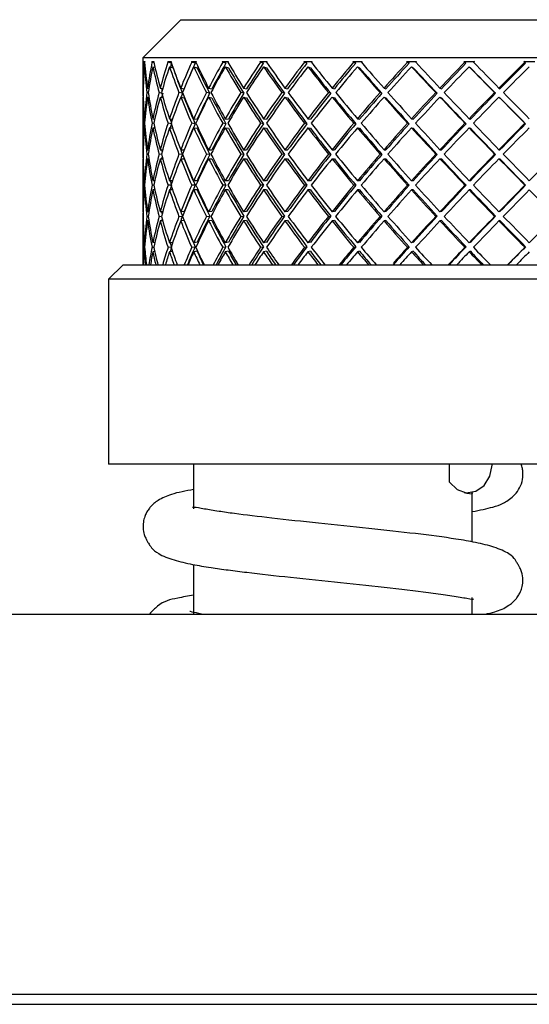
# Model space of a CAD drawing. Header units: inches. Extents: x 2.7 to 19.6, y 2.6 to 14.8.
# Tile 12 of 23: x 10.312 to 10.715, y 11.941 to 12.718. Entities that reach past the tile are written whole.
import ezdxf

# ---------------------------------------------------------------- set-up
doc = ezdxf.new("R2010")
doc.units = ezdxf.units.IN
doc.header["$MEASUREMENT"] = 0

msp = doc.modelspace()

# ---------------------------------------------------------------- linework, layer by layer
at = {"color": 7, "linetype": 'Continuous', "lineweight": 25}
for p, q in [((10.43957, 12.71816), (10.40957, 12.68816)), ((10.43957, 12.71816), (10.76494, 12.71816)), ((10.40957, 12.68816), (10.40957, 12.66731)), ((10.76324, 12.68816), (10.40957, 12.68816)), ((10.4103, 12.68516), (10.41094, 12.68516)), ((10.41034, 12.68454), (10.4109, 12.6844)), ((10.41122, 12.68085), (10.4106, 12.68101)), ((10.41656, 12.68516), (10.41831, 12.68516)), ((10.41827, 12.68412), (10.41669, 12.68454)), ((10.41741, 12.68101), (10.41907, 12.68057)), ((10.42912, 12.68516), (10.43195, 12.68516)), ((10.43199, 12.68381), (10.42932, 12.68454)), ((10.43051, 12.68101), (10.43326, 12.68026)), ((10.44776, 12.68516), (10.45163, 12.68516)), ((10.45072, 12.68376), (10.44804, 12.68454)), ((10.44967, 12.68101), (10.45235, 12.68023)), ((10.47216, 12.68516), (10.477, 12.68516)), ((10.47499, 12.68376), (10.47251, 12.68454)), ((10.47456, 12.68101), (10.47704, 12.68023)), ((10.5019, 12.68516), (10.50763, 12.68516)), ((10.50456, 12.68376), (10.50233, 12.68454)), ((10.50475, 12.68101), (10.50699, 12.68023)), ((10.53648, 12.68516), (10.54301, 12.68516)), ((10.53893, 12.68376), (10.53697, 12.68454)), ((10.53973, 12.68101), (10.54169, 12.68023)), ((10.57531, 12.68516), (10.58251, 12.68516)), ((10.57749, 12.68376), (10.57585, 12.68454)), ((10.5789, 12.68101), (10.58054, 12.68023)), ((10.61772, 12.68516), (10.62547, 12.68516)), ((10.6196, 12.68376), (10.6183, 12.68454)), ((10.62159, 12.68101), (10.62289, 12.68023)), ((10.66298, 12.68516), (10.67116, 12.68516)), ((10.66298, 12.68516), (10.66359, 12.68454)), ((10.66453, 12.68376), (10.66359, 12.68454)), ((10.66706, 12.68101), (10.668, 12.68023)), ((10.71033, 12.68516), (10.71878, 12.68516)), ((10.71096, 12.68454), (10.71033, 12.68516)), ((10.71152, 12.68376), (10.71096, 12.68454)), ((10.40957, 12.66064), (10.40963, 12.66063)), ((10.40971, 12.66416), (10.40958, 12.66418)), ((10.41376, 12.66044), (10.41273, 12.66064)), ((10.41321, 12.66418), (10.41425, 12.66398)), ((10.42429, 12.66023), (10.42224, 12.66064)), ((10.42319, 12.66418), (10.42507, 12.6638)), ((10.44072, 12.66006), (10.43796, 12.66064)), ((10.43935, 12.66418), (10.442, 12.66362)), ((10.46219, 12.66006), (10.45961, 12.66064)), ((10.46142, 12.66418), (10.46401, 12.6636)), ((10.48918, 12.66006), (10.48682, 12.66064)), ((10.48902, 12.66418), (10.49138, 12.6636)), ((10.52122, 12.66006), (10.51912, 12.66064)), ((10.52168, 12.66418), (10.52378, 12.6636)), ((10.55777, 12.66006), (10.55596, 12.66064)), ((10.55883, 12.66418), (10.56064, 12.6636)), ((10.5982, 12.66006), (10.59672, 12.66064)), ((10.59985, 12.66418), (10.60132, 12.6636)), ((10.64181, 12.66006), (10.64069, 12.66064)), ((10.64402, 12.66418), (10.64515, 12.6636)), ((10.68787, 12.66006), (10.68712, 12.66064)), ((10.69061, 12.66418), (10.69136, 12.6636)), ((10.40957, 12.65397), (10.40957, 12.61874)), ((10.40972, 12.65708), (10.40958, 12.65711)), ((10.41321, 12.65711), (10.41431, 12.65689)), ((10.42319, 12.65711), (10.4253, 12.65668)), ((10.43935, 12.65711), (10.44211, 12.65652)), ((10.46142, 12.65711), (10.46401, 12.65652)), ((10.48902, 12.65711), (10.49138, 12.65652)), ((10.52168, 12.65711), (10.52378, 12.65652)), ((10.55883, 12.65711), (10.56064, 12.65652)), ((10.59985, 12.65711), (10.60132, 12.65652)), ((10.64402, 12.65711), (10.64515, 12.65652)), ((10.69061, 12.65711), (10.69136, 12.65652)), ((10.41088, 12.63636), (10.41035, 12.63643)), ((10.4106, 12.63997), (10.41118, 12.63989)), ((10.4182, 12.63623), (10.4167, 12.63643)), ((10.41741, 12.63997), (10.41889, 12.63977)), ((10.43182, 12.63609), (10.42935, 12.63643)), ((10.43051, 12.63997), (10.43282, 12.63965)), ((10.45076, 12.63604), (10.44808, 12.63643)), ((10.44967, 12.63997), (10.45235, 12.63958)), ((10.47505, 12.63604), (10.47257, 12.63643)), ((10.47456, 12.63997), (10.47704, 12.63958)), ((10.50463, 12.63604), (10.50239, 12.63643)), ((10.50475, 12.63997), (10.50699, 12.63958)), ((10.539, 12.63604), (10.53704, 12.63643)), ((10.53973, 12.63997), (10.54169, 12.63958)), ((10.57757, 12.63604), (10.57593, 12.63643)), ((10.5789, 12.63997), (10.58054, 12.63958)), ((10.61969, 12.63604), (10.61838, 12.63643)), ((10.62159, 12.63997), (10.62289, 12.63958)), ((10.66462, 12.63604), (10.66368, 12.63643)), ((10.66706, 12.63997), (10.668, 12.63958)), ((10.71161, 12.63604), (10.71105, 12.63643)), ((10.4106, 12.6329), (10.4112, 12.63282)), ((10.41741, 12.6329), (10.41898, 12.63269)), ((10.43051, 12.6329), (10.43305, 12.63255)), ((10.44967, 12.6329), (10.45235, 12.63251)), ((10.47456, 12.6329), (10.47704, 12.63251)), ((10.50475, 12.6329), (10.50699, 12.63251)), ((10.53973, 12.6329), (10.54169, 12.63251)), ((10.5789, 12.6329), (10.58054, 12.63251)), ((10.62159, 12.6329), (10.62289, 12.63251)), ((10.66706, 12.6329), (10.668, 12.63251)), ((10.40963, 12.61201), (10.40957, 12.61201)), ((10.40958, 12.61555), (10.40971, 12.61554)), ((10.41373, 12.61195), (10.41273, 12.61201)), ((10.41321, 12.61555), (10.41425, 12.61548)), ((10.42419, 12.61188), (10.42226, 12.61201)), ((10.42319, 12.61555), (10.42511, 12.61542)), ((10.44075, 12.61182), (10.43798, 12.61201)), ((10.43935, 12.61555), (10.4421, 12.61535)), ((10.46222, 12.61182), (10.45964, 12.61201)), ((10.46142, 12.61555), (10.46401, 12.61535)), ((10.48922, 12.61182), (10.48685, 12.61201)), ((10.48902, 12.61555), (10.49138, 12.61535)), ((10.52126, 12.61182), (10.51916, 12.61201)), ((10.52168, 12.61555), (10.52378, 12.61535)), ((10.55782, 12.61182), (10.55601, 12.61201)), ((10.55883, 12.61555), (10.56064, 12.61535)), ((10.59825, 12.61182), (10.59677, 12.61201)), ((10.59985, 12.61555), (10.60132, 12.61535)), ((10.64187, 12.61182), (10.64075, 12.61201)), ((10.64402, 12.61555), (10.64515, 12.61535)), ((10.68793, 12.61182), (10.68718, 12.61201)), ((10.69061, 12.61555), (10.69136, 12.61535)), ((10.40957, 12.60529), (10.40957, 12.56969)), ((10.40958, 12.60848), (10.40971, 12.60847)), ((10.41321, 12.60848), (10.41427, 12.60841)), ((10.42319, 12.60848), (10.42518, 12.60834)), ((10.43935, 12.60848), (10.44211, 12.60828)), ((10.46142, 12.60848), (10.46401, 12.60828)), ((10.48902, 12.60848), (10.49138, 12.60828)), ((10.52168, 12.60848), (10.52378, 12.60828)), ((10.55883, 12.60848), (10.56064, 12.60828)), ((10.59985, 12.60848), (10.60132, 12.60828)), ((10.64402, 12.60848), (10.64515, 12.60828)), ((10.69061, 12.60848), (10.69136, 12.60828)), ((10.41087, 12.58749), (10.41035, 12.58749)), ((10.41119, 12.59102), (10.4106, 12.59102)), ((10.41815, 12.58749), (10.41671, 12.58749)), ((10.41892, 12.59102), (10.41741, 12.59102)), ((10.43169, 12.58749), (10.42936, 12.58749)), ((10.43291, 12.59102), (10.43051, 12.59102)), ((10.45077, 12.58749), (10.44809, 12.58749)), ((10.45235, 12.59102), (10.44967, 12.59102)), ((10.47506, 12.58749), (10.47258, 12.58749)), ((10.47704, 12.59102), (10.47456, 12.59102)), ((10.50465, 12.58749), (10.50241, 12.58749)), ((10.50699, 12.59102), (10.50475, 12.59102)), ((10.53902, 12.58749), (10.53706, 12.58749)), ((10.54169, 12.59102), (10.53973, 12.59102)), ((10.5776, 12.58749), (10.57595, 12.58749)), ((10.58054, 12.59102), (10.5789, 12.59102)), ((10.61971, 12.58749), (10.61841, 12.58749)), ((10.62289, 12.59102), (10.62159, 12.59102)), ((10.66465, 12.58749), (10.66371, 12.58749)), ((10.668, 12.59102), (10.66706, 12.59102)), ((10.71164, 12.58749), (10.71108, 12.58749)), ((10.41119, 12.58395), (10.4106, 12.58395)), ((10.41892, 12.58395), (10.41741, 12.58395)), ((10.43291, 12.58395), (10.43051, 12.58395)), ((10.45235, 12.58395), (10.44967, 12.58395)), ((10.47704, 12.58395), (10.47456, 12.58395)), ((10.50699, 12.58395), (10.50475, 12.58395)), ((10.54169, 12.58395), (10.53973, 12.58395)), ((10.58054, 12.58395), (10.5789, 12.58395)), ((10.62289, 12.58395), (10.62159, 12.58395)), ((10.668, 12.58395), (10.66706, 12.58395)), ((10.40971, 12.5665), (10.40958, 12.5665)), ((10.41427, 12.56657), (10.41321, 12.5665)), ((10.42518, 12.56663), (10.42319, 12.5665)), ((10.44211, 12.56669), (10.43935, 12.5665)), ((10.46401, 12.56669), (10.46142, 12.5665)), ((10.49138, 12.56669), (10.48902, 12.5665)), ((10.52378, 12.56669), (10.52168, 12.5665)), ((10.56064, 12.56669), (10.55883, 12.5665)), ((10.60132, 12.56669), (10.59985, 12.5665)), ((10.64515, 12.56669), (10.64402, 12.5665)), ((10.69136, 12.56669), (10.69061, 12.5665)), ((10.40957, 12.56296), (10.40963, 12.56297)), ((10.40971, 12.55943), (10.40958, 12.55942)), ((10.41273, 12.56296), (10.41373, 12.56303)), ((10.41425, 12.55949), (10.41321, 12.55942)), ((10.42226, 12.56296), (10.42419, 12.56309)), ((10.42511, 12.55956), (10.42319, 12.55942)), ((10.43798, 12.56296), (10.44075, 12.56316)), ((10.4421, 12.55962), (10.43935, 12.55942)), ((10.45964, 12.56296), (10.46222, 12.56316)), ((10.46401, 12.55962), (10.46142, 12.55942)), ((10.48685, 12.56296), (10.48922, 12.56316)), ((10.49138, 12.55962), (10.48902, 12.55942)), ((10.51916, 12.56296), (10.52126, 12.56316)), ((10.52378, 12.55962), (10.52168, 12.55942)), ((10.55601, 12.56296), (10.55782, 12.56316)), ((10.56064, 12.55962), (10.55883, 12.55942)), ((10.59677, 12.56296), (10.59825, 12.56316)), ((10.60132, 12.55962), (10.59985, 12.55942)), ((10.64075, 12.56296), (10.64187, 12.56316)), ((10.64515, 12.55962), (10.64402, 12.55942)), ((10.68718, 12.56296), (10.68793, 12.56316)), ((10.69136, 12.55962), (10.69061, 12.55942)), ((10.40957, 12.55624), (10.40957, 12.52479)), ((10.4112, 12.54215), (10.4106, 12.54207)), ((10.41898, 12.54228), (10.41741, 12.54207)), ((10.43305, 12.54243), (10.43051, 12.54207)), ((10.45235, 12.54247), (10.44967, 12.54207)), ((10.47704, 12.54247), (10.47456, 12.54207)), ((10.50699, 12.54247), (10.50475, 12.54207)), ((10.54169, 12.54247), (10.53973, 12.54207)), ((10.58054, 12.54247), (10.5789, 12.54207)), ((10.62289, 12.54247), (10.62159, 12.54207)), ((10.668, 12.54247), (10.66706, 12.54207)), ((10.41035, 12.53854), (10.41088, 12.53861)), ((10.41118, 12.53508), (10.4106, 12.535)), ((10.4167, 12.53854), (10.4182, 12.53874)), ((10.41889, 12.5352), (10.41741, 12.535)), ((10.42935, 12.53854), (10.43182, 12.53888)), ((10.43282, 12.53532), (10.43051, 12.535)), ((10.44808, 12.53854), (10.45076, 12.53893)), ((10.45235, 12.5354), (10.44967, 12.535)), ((10.47257, 12.53854), (10.47505, 12.53893)), ((10.47704, 12.5354), (10.47456, 12.535)), ((10.50239, 12.53854), (10.50463, 12.53893)), ((10.50699, 12.5354), (10.50475, 12.535)), ((10.53704, 12.53854), (10.539, 12.53893)), ((10.54169, 12.5354), (10.53973, 12.535)), ((10.57593, 12.53854), (10.57757, 12.53893)), ((10.58054, 12.5354), (10.5789, 12.535)), ((10.61838, 12.53854), (10.61969, 12.53893)), ((10.62289, 12.5354), (10.62159, 12.535)), ((10.66368, 12.53854), (10.66462, 12.53893)), ((10.668, 12.5354), (10.66706, 12.535)), ((10.71105, 12.53854), (10.71161, 12.53893)), ((10.39391, 12.52479), (10.3824, 12.51328)), ((10.39391, 12.52479), (10.72521, 12.52479)), ((10.3824, 12.51328), (10.3824, 12.36731)), ((10.73673, 12.51328), (10.3824, 12.51328)), ((10.55956, 12.36731), (10.3824, 12.36731)), ((10.44956, 12.36731), (10.44956, 12.33212)), ((10.73673, 12.36731), (10.55956, 12.36731)), ((10.65165, 12.35317), (10.65165, 12.36731)), ((10.66956, 12.30604), (10.66956, 12.3455)), ((10.44956, 12.28819), (10.44956, 12.24916)), ((10.66956, 12.24916), (10.66956, 12.26215)), ((9.36456, 12.24916), (12.20456, 12.24916)), ((9.69758, 11.94916), (12.40456, 11.94916)), ((9.69758, 11.94116), (12.40958, 11.94116))]:
    msp.add_line(p, q, dxfattribs=at)
at = {"color": 7, "linetype": 'Continuous', "lineweight": 25, "flags": 128}
msp.add_lwpolyline([(10.65165, 12.35317), (10.6575, 12.34742), (10.66479, 12.34489), (10.67231, 12.34599), (10.67886, 12.35055), (10.68338, 12.35782), (10.68513, 12.36664), (10.68514, 12.36731)], dxfattribs=at)
at = {"color": 7, "linetype": 'Continuous', "lineweight": 25}
for centre, major_axis, ratio, start_param, end_param in [((10.78457, 12.59102), (-0.28886, 0.28886), 0.827838, 0.627271, 0.68296), ((10.78457, 12.58395), (-0.28886, 0.28886), 0.827838, 0.617511, 0.673347), ((10.78457, 12.58395), (0.30575, -0.30575), 0.710157, 3.8216, 3.823318), ((10.78457, 12.58395), (0.30575, -0.30575), 0.710157, 3.833079, 3.888916), ((10.78457, 12.58395), (-0.28886, 0.28886), 0.827838, 0.606031, 0.60775), ((10.78457, 12.59102), (0.30575, -0.30575), 0.710157, 3.84284, 3.898529), ((10.78457, 12.59102), (-0.2726, 0.2726), 0.944637, 0.561822, 0.617511), ((10.78457, 12.58395), (-0.2726, 0.2726), 0.944637, 0.552061, 0.607898), ((10.78457, 12.58395), (0.31929, -0.31929), 0.615944, 3.887049, 3.888768), ((10.78457, 12.58395), (0.31929, -0.31929), 0.615944, 3.898529, 3.954366), ((10.78457, 12.58395), (-0.2726, 0.2726), 0.944637, 0.540581, 0.5423), ((10.78457, 12.59102), (0.31929, -0.31929), 0.615944, 3.90829, 3.963979), ((10.78457, 12.59102), (0.27479, 0.27479), 0.928631, 2.067168, 2.122857), ((10.78457, 12.58395), (0.27479, 0.27479), 0.928631, 2.057407, 2.113244), ((10.78457, 12.58395), (0.33147, -0.33147), 0.529043, 3.952499, 3.954218), ((10.78457, 12.58395), (0.33147, -0.33147), 0.529043, 3.963979, 4.019816), ((10.78457, 12.59102), (0.27259, 0.27259), 0.928631, 2.067247, 2.075404), ((10.78457, 12.58395), (0.27479, 0.27479), 0.928631, 2.045928, 2.047646), ((10.78457, 12.59102), (0.33147, -0.33147), 0.529043, 3.97374, 4.029429), ((10.78457, 12.59102), (0.29089, 0.29089), 0.813569, 2.001718, 2.057407), ((10.78457, 12.58395), (0.29089, 0.29089), 0.813569, 1.991957, 2.047794), ((10.78457, 12.59102), (0.28856, 0.28856), 0.813569, 2.001797, 2.039072), ((10.78457, 12.58395), (0.34223, -0.34223), 0.447966, 4.017949, 4.019668), ((10.78457, 12.58395), (0.34223, -0.34223), 0.447966, 4.029429, 4.085265), ((10.78457, 12.58395), (0.33949, -0.33949), 0.447966, 4.015688, 4.019589), ((10.78457, 12.58395), (0.29089, 0.29089), 0.813569, 1.980478, 1.982197), ((10.78457, 12.59102), (0.34223, -0.34223), 0.447966, 4.039189, 4.094878), ((10.78457, 12.59102), (0.30575, 0.30575), 0.710157, 1.936268, 1.991957), ((10.78457, 12.58395), (0.30575, 0.30575), 0.710157, 1.926508, 1.982344), ((10.78457, 12.59102), (0.3033, 0.3033), 0.710157, 1.936347, 1.991957), ((10.78457, 12.58395), (0.35152, -0.35152), 0.371514, 4.083399, 4.085118), ((10.78457, 12.58395), (0.34871, -0.34871), 0.371514, 4.081138, 4.085039), ((10.78457, 12.58395), (0.35152, -0.35152), 0.371514, 4.094878, 4.150715), ((10.78457, 12.58395), (0.30575, 0.30575), 0.710157, 1.915028, 1.916747), ((10.78457, 12.59102), (0.35152, -0.35152), 0.371514, 4.104639, 4.160328), ((10.78457, 12.59102), (0.31929, 0.31929), 0.615944, 1.870818, 1.926508), ((10.78457, 12.58395), (0.31929, 0.31929), 0.615944, 1.861058, 1.916895), ((10.78457, 12.59102), (0.31674, 0.31674), 0.615944, 1.870897, 1.926508), ((10.78457, 12.58395), (0.35931, -0.35931), 0.298697, 4.148849, 4.150567), ((10.78457, 12.58395), (0.35644, -0.35644), 0.298697, 4.146588, 4.150489), ((10.78457, 12.58395), (0.35931, -0.35931), 0.298697, 4.160328, 4.216165), ((10.78457, 12.58395), (0.31929, 0.31929), 0.615944, 1.849578, 1.851297), ((10.78457, 12.59102), (0.35931, -0.35931), 0.298697, 4.170089, 4.225778), ((10.78457, 12.59102), (0.33147, 0.33147), 0.529043, 1.805369, 1.861058), ((10.78457, 12.59102), (0.32882, 0.32882), 0.529043, 1.805447, 1.861058), ((10.78457, 12.58395), (0.33147, 0.33147), 0.529043, 1.795608, 1.851445), ((10.78457, 12.58395), (0.36556, -0.36556), 0.228677, 4.214299, 4.216017), ((10.78457, 12.58395), (0.36264, -0.36264), 0.228677, 4.212038, 4.215939), ((10.78457, 12.58395), (0.36556, -0.36556), 0.228677, 4.225778, 4.281615), ((10.78457, 12.58395), (0.33147, 0.33147), 0.529043, 1.784128, 1.785847), ((10.78457, 12.59102), (0.36556, -0.36556), 0.228677, 4.235539, 4.291228), ((10.78457, 12.59102), (0.34223, 0.34223), 0.447966, 1.739919, 1.795608), ((10.78457, 12.59102), (0.33949, 0.33949), 0.447966, 1.739998, 1.795608), ((10.78457, 12.58395), (0.34223, 0.34223), 0.447966, 1.730158, 1.785995), ((10.78457, 12.58395), (0.37025, -0.37025), 0.160725, 4.279749, 4.281467), ((10.78457, 12.58395), (0.36729, -0.36729), 0.160725, 4.277487, 4.281388), ((10.78457, 12.58395), (0.37025, -0.37025), 0.160725, 4.291228, 4.347065), ((10.78457, 12.58395), (0.34223, 0.34223), 0.447966, 1.718679, 1.720397), ((10.78457, 12.59102), (0.37025, -0.37025), 0.160725, 4.300989, 4.356678), ((10.78457, 12.59102), (0.35152, 0.35152), 0.371514, 1.674469, 1.730158), ((10.78457, 12.59102), (0.34871, 0.34871), 0.371514, 1.674548, 1.730158), ((10.78457, 12.58395), (0.35152, 0.35152), 0.371514, 1.664708, 1.720545), ((10.78457, 12.58395), (0.37335, -0.37335), 0.094189, 4.345198, 4.346917), ((10.78457, 12.58395), (0.37036, -0.37036), 0.094189, 4.342937, 4.346838), ((10.78457, 12.58395), (0.37335, -0.37335), 0.094189, 4.356678, 4.412515), ((10.78457, 12.58395), (0.35152, 0.35152), 0.371514, 1.653229, 1.654947), ((10.78457, 12.59102), (0.37335, -0.37335), 0.094189, 4.366439, 4.422128), ((10.78457, 12.59102), (0.35931, 0.35931), 0.298697, 1.609019, 1.664708), ((10.78457, 12.59102), (0.35644, 0.35644), 0.298697, 1.609098, 1.664708), ((10.78457, 12.58395), (0.35931, 0.35931), 0.298697, 1.599258, 1.655095), ((10.78457, 12.58395), (0.37185, -0.37185), 0.02847, 4.408387, 4.412288), ((10.78457, 12.58395), (0.37485, -0.37485), 0.02847, 4.422128, 4.477965), ((10.78457, 12.58395), (0.35931, 0.35931), 0.298697, 1.587779, 1.589497), ((10.78457, 12.59102), (0.37485, -0.37485), 0.02847, 4.431888, 4.487577), ((10.78457, 12.59102), (0.36556, 0.36556), 0.228677, 1.543569, 1.599258), ((10.78457, 12.59102), (0.36264, 0.36264), 0.228677, 1.543648, 1.599258), ((10.78457, 12.58395), (0.36556, 0.36556), 0.228677, 1.533808, 1.589645), ((10.78457, 12.58395), (0.32882, -0.32882), 0.529043, 3.97582, 4.019738), ((10.78457, 12.58395), (0.33949, -0.33949), 0.447966, 4.029429, 4.085188), ((10.78457, 12.58395), (0.34871, -0.34871), 0.371514, 4.094878, 4.150638), ((10.78457, 12.58395), (0.35644, -0.35644), 0.298697, 4.160328, 4.216088), ((10.78457, 12.58395), (0.36264, -0.36264), 0.228677, 4.225778, 4.281537), ((10.78457, 12.58395), (0.36729, -0.36729), 0.160725, 4.291228, 4.346987), ((10.78457, 12.58395), (0.37036, -0.37036), 0.094189, 4.356678, 4.412437), ((10.78457, 12.58395), (0.37185, -0.37185), 0.02847, 4.422128, 4.477887), ((10.78457, 12.59102), (0.29089, -0.29089), 0.813569, 3.824553, 3.833079), ((10.78457, 12.58395), (0.29089, -0.29089), 0.813569, 3.81382, 3.823466), ((10.78457, 12.59102), (-0.28886, 0.28886), 0.827838, 0.692573, 0.702155), ((10.78457, 12.59102), (0.29089, -0.29089), 0.813569, 3.842692, 3.898529), ((10.78457, 12.59102), (-0.2726, 0.2726), 0.944637, 0.627124, 0.68296), ((10.78457, 12.59102), (0.30575, -0.30575), 0.710157, 3.908142, 3.963979), ((10.78457, 12.59102), (0.27479, 0.27479), 0.928631, 2.13247, 2.188307), ((10.78457, 12.58395), (0.31674, -0.31674), 0.615944, 3.943466, 3.948579), ((10.78457, 12.59102), (0.31929, -0.31929), 0.615944, 3.973592, 4.029429), ((10.78457, 12.59102), (0.27259, 0.27259), 0.928631, 2.132548, 2.141226), ((10.78457, 12.59102), (0.29089, 0.29089), 0.813569, 2.06702, 2.122857), ((10.78457, 12.59102), (0.28856, 0.28856), 0.813569, 2.067098, 2.075281), ((10.78457, 12.59102), (0.33147, -0.33147), 0.529043, 4.039042, 4.094878), ((10.78457, 12.59102), (0.30575, 0.30575), 0.710157, 2.00157, 2.057407), ((10.78457, 12.59102), (0.3033, 0.3033), 0.710157, 2.001648, 2.057407), ((10.78457, 12.59102), (0.34223, -0.34223), 0.447966, 4.104491, 4.160328), ((10.78457, 12.59102), (0.31929, 0.31929), 0.615944, 1.93612, 1.991957), ((10.78457, 12.59102), (0.31674, 0.31674), 0.615944, 1.936198, 1.991957), ((10.78457, 12.59102), (0.35152, -0.35152), 0.371514, 4.169941, 4.225778), ((10.78457, 12.59102), (0.33147, 0.33147), 0.529043, 1.870671, 1.926508), ((10.78457, 12.59102), (0.32882, 0.32882), 0.529043, 1.870748, 1.926508), ((10.78457, 12.59102), (0.35931, -0.35931), 0.298697, 4.235391, 4.291228), ((10.78457, 12.59102), (0.34223, 0.34223), 0.447966, 1.805221, 1.861058), ((10.78457, 12.59102), (0.33949, 0.33949), 0.447966, 1.805298, 1.861058), ((10.78457, 12.59102), (0.36556, -0.36556), 0.228677, 4.300841, 4.356678), ((10.78457, 12.59102), (0.35152, 0.35152), 0.371514, 1.739771, 1.795608), ((10.78457, 12.59102), (0.34871, 0.34871), 0.371514, 1.739848, 1.795608), ((10.78457, 12.59102), (0.37025, -0.37025), 0.160725, 4.366291, 4.422128), ((10.78457, 12.59102), (0.35931, 0.35931), 0.298697, 1.674321, 1.730158), ((10.78457, 12.59102), (0.35644, 0.35644), 0.298697, 1.674399, 1.730158), ((10.78457, 12.59102), (0.37335, -0.37335), 0.094189, 4.431741, 4.487577), ((10.78457, 12.59102), (0.36556, 0.36556), 0.228677, 1.608871, 1.664708), ((10.78457, 12.59102), (0.36264, 0.36264), 0.228677, 1.608949, 1.664708), ((10.78457, 12.59102), (0.37485, -0.37485), 0.02847, 4.49719, 4.553027), ((10.78457, 12.58395), (-0.28886, 0.28886), 0.827838, 0.68296, 0.691486), ((10.78457, 12.58395), (0.29089, -0.29089), 0.813569, 3.833079, 3.889019), ((10.78457, 12.58395), (-0.2726, 0.2726), 0.944637, 0.617511, 0.673451), ((10.78457, 12.58395), (0.30575, -0.30575), 0.710157, 3.898529, 3.954469), ((10.78457, 12.58395), (0.27479, 0.27479), 0.928631, 2.122857, 2.178797), ((10.78457, 12.58395), (0.31929, -0.31929), 0.615944, 3.963979, 4.019919), ((10.78457, 12.58395), (0.29089, 0.29089), 0.813569, 2.057407, 2.113347), ((10.78457, 12.58395), (0.33147, -0.33147), 0.529043, 4.029429, 4.085369), ((10.78457, 12.58395), (0.32882, -0.32882), 0.529043, 4.029429, 4.085292), ((10.78457, 12.58395), (0.30575, 0.30575), 0.710157, 1.991957, 2.047898), ((10.78457, 12.58395), (0.34223, -0.34223), 0.447966, 4.094878, 4.150819), ((10.78457, 12.58395), (0.33949, -0.33949), 0.447966, 4.094878, 4.150742), ((10.78457, 12.58395), (0.31929, 0.31929), 0.615944, 1.926508, 1.982448), ((10.78457, 12.58395), (0.35152, -0.35152), 0.371514, 4.160328, 4.216269), ((10.78457, 12.58395), (0.34871, -0.34871), 0.371514, 4.160328, 4.216192), ((10.78457, 12.58395), (0.33147, 0.33147), 0.529043, 1.861058, 1.916998), ((10.78457, 12.58395), (0.35931, -0.35931), 0.298697, 4.225778, 4.281718), ((10.78457, 12.58395), (0.35644, -0.35644), 0.298697, 4.225778, 4.281642), ((10.78457, 12.58395), (0.34223, 0.34223), 0.447966, 1.795608, 1.851548), ((10.78457, 12.58395), (0.36556, -0.36556), 0.228677, 4.291228, 4.347168), ((10.78457, 12.58395), (0.36264, -0.36264), 0.228677, 4.291228, 4.347092), ((10.78457, 12.58395), (0.35152, 0.35152), 0.371514, 1.730158, 1.786098), ((10.78457, 12.58395), (0.37025, -0.37025), 0.160725, 4.356678, 4.412618), ((10.78457, 12.58395), (0.36729, -0.36729), 0.160725, 4.356678, 4.412541), ((10.78457, 12.58395), (0.35931, 0.35931), 0.298697, 1.664708, 1.720648), ((10.78457, 12.58395), (0.37335, -0.37335), 0.094189, 4.422128, 4.478068), ((10.78457, 12.58395), (0.37036, -0.37036), 0.094189, 4.422128, 4.477991), ((10.78457, 12.58395), (0.36556, 0.36556), 0.228677, 1.599258, 1.655199), ((10.78457, 12.58395), (0.37485, -0.37485), 0.02847, 4.487577, 4.543518), ((10.78457, 12.58395), (0.37185, -0.37185), 0.02847, 4.487577, 4.543441), ((10.78457, 12.59102), (-0.2726, 0.2726), 0.944637, 0.69247, 0.74841), ((10.78457, 12.59102), (0.29089, -0.29089), 0.813569, 3.908038, 3.963979), ((10.78457, 12.59102), (0.27479, 0.27479), 0.928631, 2.197816, 2.253757), ((10.78457, 12.59102), (0.30575, -0.30575), 0.710157, 3.973488, 4.029429), ((10.78457, 12.59102), (0.29089, 0.29089), 0.813569, 2.132367, 2.188307), ((10.78457, 12.58395), (0.31674, -0.31674), 0.615944, 4.009332, 4.019842), ((10.78457, 12.59102), (0.28856, 0.28856), 0.813569, 2.132443, 2.141188), ((10.78457, 12.59102), (0.31929, -0.31929), 0.615944, 4.038938, 4.094878), ((10.78457, 12.59102), (0.30575, 0.30575), 0.710157, 2.066917, 2.122857), ((10.78457, 12.59102), (0.3033, 0.3033), 0.710157, 2.066993, 2.122857), ((10.78457, 12.59102), (0.33147, -0.33147), 0.529043, 4.104388, 4.160328), ((10.78457, 12.59102), (0.31929, 0.31929), 0.615944, 2.001467, 2.057407), ((10.78457, 12.59102), (0.31674, 0.31674), 0.615944, 2.001544, 2.057407), ((10.78457, 12.59102), (0.34223, -0.34223), 0.447966, 4.169838, 4.225778), ((10.78457, 12.59102), (0.33147, 0.33147), 0.529043, 1.936017, 1.991957), ((10.78457, 12.59102), (0.32882, 0.32882), 0.529043, 1.936094, 1.991957), ((10.78457, 12.59102), (0.35152, -0.35152), 0.371514, 4.235288, 4.291228), ((10.78457, 12.59102), (0.34223, 0.34223), 0.447966, 1.870567, 1.926508), ((10.78457, 12.59102), (0.33949, 0.33949), 0.447966, 1.870644, 1.926508), ((10.78457, 12.59102), (0.35931, -0.35931), 0.298697, 4.300738, 4.356678), ((10.78457, 12.59102), (0.35152, 0.35152), 0.371514, 1.805117, 1.861058), ((10.78457, 12.59102), (0.34871, 0.34871), 0.371514, 1.805194, 1.861058), ((10.78457, 12.59102), (0.36556, -0.36556), 0.228677, 4.366187, 4.422128), ((10.78457, 12.59102), (0.35931, 0.35931), 0.298697, 1.739668, 1.795608), ((10.78457, 12.59102), (0.35644, 0.35644), 0.298697, 1.739744, 1.795608), ((10.78457, 12.59102), (0.37025, -0.37025), 0.160725, 4.431637, 4.487577), ((10.78457, 12.59102), (0.36556, 0.36556), 0.228677, 1.674218, 1.730158), ((10.78457, 12.59102), (0.36264, 0.36264), 0.228677, 1.674294, 1.730158), ((10.78457, 12.59102), (0.37335, -0.37335), 0.094189, 4.497087, 4.553027), ((10.78457, 12.59102), (0.37025, 0.37025), 0.160725, 1.608768, 1.664708), ((10.78457, 12.59102), (0.36729, 0.36729), 0.160725, 1.608845, 1.664708), ((10.78457, 12.58395), (-0.2726, 0.2726), 0.944637, 0.68296, 0.738962), ((10.78457, 12.58395), (0.29089, -0.29089), 0.813569, 3.898529, 3.95453), ((10.78457, 12.58395), (0.27479, 0.27479), 0.928631, 2.188307, 2.244308), ((10.78457, 12.58395), (0.30575, -0.30575), 0.710157, 3.963979, 4.01998), ((10.78457, 12.58395), (0.29089, 0.29089), 0.813569, 2.122857, 2.178858), ((10.78457, 12.58395), (0.31929, -0.31929), 0.615944, 4.029429, 4.08543), ((10.78457, 12.58395), (0.30575, 0.30575), 0.710157, 2.057407, 2.113409), ((10.78457, 12.58395), (0.33147, -0.33147), 0.529043, 4.094878, 4.15088), ((10.78457, 12.58395), (0.32882, -0.32882), 0.529043, 4.094878, 4.150804), ((10.78457, 12.58395), (0.31929, 0.31929), 0.615944, 1.991957, 2.047959), ((10.78457, 12.58395), (0.34223, -0.34223), 0.447966, 4.160328, 4.21633), ((10.78457, 12.58395), (0.33949, -0.33949), 0.447966, 4.160328, 4.216253), ((10.78457, 12.58395), (0.33147, 0.33147), 0.529043, 1.926508, 1.982509), ((10.78457, 12.58395), (0.35152, -0.35152), 0.371514, 4.225778, 4.281779), ((10.78457, 12.58395), (0.34871, -0.34871), 0.371514, 4.225778, 4.281703), ((10.78457, 12.58395), (0.34223, 0.34223), 0.447966, 1.861058, 1.917059), ((10.78457, 12.58395), (0.35931, -0.35931), 0.298697, 4.291228, 4.347229), ((10.78457, 12.58395), (0.35644, -0.35644), 0.298697, 4.291228, 4.347153), ((10.78457, 12.58395), (0.35152, 0.35152), 0.371514, 1.795608, 1.851609), ((10.78457, 12.58395), (0.36556, -0.36556), 0.228677, 4.356678, 4.412679), ((10.78457, 12.58395), (0.36264, -0.36264), 0.228677, 4.356678, 4.412603), ((10.78457, 12.58395), (0.35931, 0.35931), 0.298697, 1.730158, 1.786159), ((10.78457, 12.58395), (0.37025, -0.37025), 0.160725, 4.422128, 4.478129), ((10.78457, 12.58395), (0.36729, -0.36729), 0.160725, 4.422128, 4.478053), ((10.78457, 12.58395), (0.36556, 0.36556), 0.228677, 1.664708, 1.72071), ((10.78457, 12.58395), (0.37335, -0.37335), 0.094189, 4.487577, 4.543579), ((10.78457, 12.58395), (0.37036, -0.37036), 0.094189, 4.487577, 4.543503), ((10.78457, 12.58395), (0.37025, 0.37025), 0.160725, 1.599258, 1.65526), ((10.78457, 12.59102), (0.27479, -0.27479), 0.928631, 3.890003, 3.898529), ((10.78457, 12.58395), (0.27479, -0.27479), 0.928631, 3.879621, 3.88908), ((10.78457, 12.59102), (-0.2726, 0.2726), 0.944637, 0.757859, 0.767297), ((10.78457, 12.59102), (0.27479, -0.27479), 0.928631, 3.907977, 3.963979), ((10.78457, 12.59102), (0.27479, 0.27479), 0.928631, 2.263205, 2.319207), ((10.78457, 12.59102), (0.29089, -0.29089), 0.813569, 3.973427, 4.029429), ((10.78457, 12.59102), (0.29089, 0.29089), 0.813569, 2.197755, 2.253757), ((10.78457, 12.59102), (0.30575, -0.30575), 0.710157, 4.038877, 4.094878), ((10.78457, 12.58395), (0.3033, -0.3033), 0.710157, 4.010026, 4.014597), ((10.78457, 12.59102), (0.30575, 0.30575), 0.710157, 2.132306, 2.188307), ((10.78457, 12.58395), (0.31674, -0.31674), 0.615944, 4.072429, 4.085354), ((10.78457, 12.59102), (0.3033, 0.3033), 0.710157, 2.132382, 2.141392), ((10.78457, 12.59102), (0.31929, -0.31929), 0.615944, 4.104327, 4.160328), ((10.78457, 12.59102), (0.31929, 0.31929), 0.615944, 2.066856, 2.122857), ((10.78457, 12.59102), (0.31674, 0.31674), 0.615944, 2.066932, 2.122857), ((10.78457, 12.59102), (0.33147, -0.33147), 0.529043, 4.169777, 4.225778), ((10.78457, 12.59102), (0.33147, 0.33147), 0.529043, 2.001406, 2.057407), ((10.78457, 12.59102), (0.32882, 0.32882), 0.529043, 2.001482, 2.057407), ((10.78457, 12.59102), (0.34223, -0.34223), 0.447966, 4.235227, 4.291228), ((10.78457, 12.59102), (0.34223, 0.34223), 0.447966, 1.935956, 1.991957), ((10.78457, 12.59102), (0.33949, 0.33949), 0.447966, 1.936032, 1.991957), ((10.78457, 12.59102), (0.35152, -0.35152), 0.371514, 4.300676, 4.356678), ((10.78457, 12.59102), (0.35152, 0.35152), 0.371514, 1.870506, 1.926508), ((10.78457, 12.59102), (0.34871, 0.34871), 0.371514, 1.870582, 1.926508), ((10.78457, 12.59102), (0.35931, -0.35931), 0.298697, 4.366126, 4.422128), ((10.78457, 12.59102), (0.35931, 0.35931), 0.298697, 1.805056, 1.861058), ((10.78457, 12.59102), (0.35644, 0.35644), 0.298697, 1.805132, 1.861058), ((10.78457, 12.59102), (0.36556, -0.36556), 0.228677, 4.431576, 4.487577), ((10.78457, 12.59102), (0.36556, 0.36556), 0.228677, 1.739606, 1.795608), ((10.78457, 12.59102), (0.36264, 0.36264), 0.228677, 1.739683, 1.795608), ((10.78457, 12.59102), (0.37025, -0.37025), 0.160725, 4.497026, 4.553027), ((10.78457, 12.59102), (0.37025, 0.37025), 0.160725, 1.674157, 1.730158), ((10.78457, 12.59102), (0.36729, 0.36729), 0.160725, 1.674233, 1.730158), ((10.78457, 12.59102), (0.37335, -0.37335), 0.094189, 4.562476, 4.618477), ((10.78457, 12.59102), (0.37335, 0.37335), 0.094189, 1.608707, 1.664708), ((10.78457, 12.58395), (-0.2726, 0.2726), 0.944637, 0.74841, 0.756936), ((10.78457, 12.58395), (0.27479, -0.27479), 0.928631, 3.898529, 3.95455), ((10.78457, 12.58395), (0.27479, 0.27479), 0.928631, 2.253757, 2.309778), ((10.78457, 12.58395), (0.29089, -0.29089), 0.813569, 3.963979, 4.02), ((10.78457, 12.58395), (0.29089, 0.29089), 0.813569, 2.188307, 2.244329), ((10.78457, 12.58395), (0.30575, -0.30575), 0.710157, 4.029429, 4.08545), ((10.78457, 12.59102), (0.28856, 0.28856), 0.813569, 2.202582, 2.207017), ((10.78457, 12.58395), (0.30575, 0.30575), 0.710157, 2.122857, 2.178879), ((10.78457, 12.58395), (0.31929, -0.31929), 0.615944, 4.094878, 4.1509), ((10.78457, 12.58395), (0.31674, -0.31674), 0.615944, 4.094878, 4.150824), ((10.78457, 12.58395), (0.31929, 0.31929), 0.615944, 2.057407, 2.113429), ((10.78457, 12.58395), (0.33147, -0.33147), 0.529043, 4.160328, 4.21635), ((10.78457, 12.58395), (0.32882, -0.32882), 0.529043, 4.160328, 4.216274), ((10.78457, 12.58395), (0.33147, 0.33147), 0.529043, 1.991957, 2.047979), ((10.78457, 12.58395), (0.34223, -0.34223), 0.447966, 4.225778, 4.2818), ((10.78457, 12.58395), (0.33949, -0.33949), 0.447966, 4.225778, 4.281724), ((10.78457, 12.58395), (0.34223, 0.34223), 0.447966, 1.926508, 1.982529), ((10.78457, 12.58395), (0.35152, -0.35152), 0.371514, 4.291228, 4.34725), ((10.78457, 12.58395), (0.34871, -0.34871), 0.371514, 4.291228, 4.347174), ((10.78457, 12.58395), (0.35152, 0.35152), 0.371514, 1.861058, 1.917079), ((10.78457, 12.58395), (0.35931, -0.35931), 0.298697, 4.356678, 4.412699), ((10.78457, 12.58395), (0.35644, -0.35644), 0.298697, 4.356678, 4.412623), ((10.78457, 12.58395), (0.35931, 0.35931), 0.298697, 1.795608, 1.851629), ((10.78457, 12.58395), (0.36556, -0.36556), 0.228677, 4.422128, 4.478149), ((10.78457, 12.58395), (0.36264, -0.36264), 0.228677, 4.422128, 4.478073), ((10.78457, 12.58395), (0.36556, 0.36556), 0.228677, 1.730158, 1.78618), ((10.78457, 12.58395), (0.37025, -0.37025), 0.160725, 4.487577, 4.543599), ((10.78457, 12.58395), (0.36729, -0.36729), 0.160725, 4.487577, 4.543523), ((10.78457, 12.58395), (0.37025, 0.37025), 0.160725, 1.664708, 1.72073), ((10.78457, 12.58395), (0.37335, -0.37335), 0.094189, 4.553027, 4.609049), ((10.78457, 12.58395), (0.37036, -0.37036), 0.094189, 4.553027, 4.608973), ((10.78457, 12.59102), (0.27479, 0.27479), 0.928631, 2.328635, 2.384656), ((10.78457, 12.59102), (0.27479, -0.27479), 0.928631, 3.973407, 4.029429), ((10.78457, 12.59102), (0.29089, 0.29089), 0.813569, 2.263185, 2.319207), ((10.78457, 12.59102), (0.29089, -0.29089), 0.813569, 4.038857, 4.094878), ((10.78457, 12.59102), (0.30575, 0.30575), 0.710157, 2.197735, 2.253757), ((10.78457, 12.58395), (0.3033, -0.3033), 0.710157, 4.075869, 4.085374), ((10.78457, 12.59102), (0.3033, 0.3033), 0.710157, 2.197811, 2.207316), ((10.78457, 12.59102), (0.30575, -0.30575), 0.710157, 4.104307, 4.160328), ((10.78457, 12.59102), (0.31929, 0.31929), 0.615944, 2.132285, 2.188307), ((10.78457, 12.59102), (0.31674, 0.31674), 0.615944, 2.132361, 2.188307), ((10.78457, 12.59102), (0.31929, -0.31929), 0.615944, 4.169756, 4.225778), ((10.78457, 12.59102), (0.33147, 0.33147), 0.529043, 2.066835, 2.122857), ((10.78457, 12.59102), (0.32882, 0.32882), 0.529043, 2.066911, 2.122857), ((10.78457, 12.59102), (0.33147, -0.33147), 0.529043, 4.235206, 4.291228), ((10.78457, 12.59102), (0.34223, 0.34223), 0.447966, 2.001386, 2.057407), ((10.78457, 12.59102), (0.33949, 0.33949), 0.447966, 2.001462, 2.057407), ((10.78457, 12.59102), (0.34223, -0.34223), 0.447966, 4.300656, 4.356678), ((10.78457, 12.59102), (0.35152, 0.35152), 0.371514, 1.935936, 1.991957), ((10.78457, 12.59102), (0.34871, 0.34871), 0.371514, 1.936012, 1.991957), ((10.78457, 12.59102), (0.35152, -0.35152), 0.371514, 4.366106, 4.422128), ((10.78457, 12.59102), (0.35931, 0.35931), 0.298697, 1.870486, 1.926508), ((10.78457, 12.59102), (0.35644, 0.35644), 0.298697, 1.870562, 1.926508), ((10.78457, 12.59102), (0.35931, -0.35931), 0.298697, 4.431556, 4.487577), ((10.78457, 12.59102), (0.36556, 0.36556), 0.228677, 1.805036, 1.861058), ((10.78457, 12.59102), (0.36264, 0.36264), 0.228677, 1.805112, 1.861058), ((10.78457, 12.59102), (0.36556, -0.36556), 0.228677, 4.497006, 4.553027), ((10.78457, 12.59102), (0.37025, 0.37025), 0.160725, 1.739586, 1.795608), ((10.78457, 12.59102), (0.36729, 0.36729), 0.160725, 1.739662, 1.795608), ((10.78457, 12.59102), (0.37025, -0.37025), 0.160725, 4.562456, 4.618477), ((10.78457, 12.59102), (0.37335, 0.37335), 0.094189, 1.674136, 1.730158), ((10.78457, 12.59102), (0.37036, 0.37036), 0.094189, 1.674212, 1.730158), ((10.78457, 12.58395), (0.27479, 0.27479), 0.928631, 2.319207, 2.375208), ((10.78457, 12.58395), (0.27479, -0.27479), 0.928631, 3.963979, 4.01998), ((10.78457, 12.58395), (0.29089, 0.29089), 0.813569, 2.253757, 2.309758), ((10.78457, 12.58395), (0.29089, -0.29089), 0.813569, 4.029429, 4.08543), ((10.78457, 12.58395), (0.30575, 0.30575), 0.710157, 2.188307, 2.244308), ((10.78457, 12.58395), (0.30575, -0.30575), 0.710157, 4.094878, 4.15088), ((10.78457, 12.58395), (0.31929, 0.31929), 0.615944, 2.122857, 2.178858), ((10.78457, 12.58395), (0.31929, -0.31929), 0.615944, 4.160328, 4.21633), ((10.78457, 12.58395), (0.31674, -0.31674), 0.615944, 4.160328, 4.216253), ((10.78457, 12.58395), (0.33147, 0.33147), 0.529043, 2.057407, 2.113409), ((10.78457, 12.58395), (0.33147, -0.33147), 0.529043, 4.225778, 4.281779), ((10.78457, 12.58395), (0.32882, -0.32882), 0.529043, 4.225778, 4.281703), ((10.78457, 12.58395), (0.34223, 0.34223), 0.447966, 1.991957, 2.047959), ((10.78457, 12.58395), (0.34223, -0.34223), 0.447966, 4.291228, 4.347229), ((10.78457, 12.58395), (0.33949, -0.33949), 0.447966, 4.291228, 4.347153), ((10.78457, 12.58395), (0.35152, 0.35152), 0.371514, 1.926508, 1.982509), ((10.78457, 12.58395), (0.35152, -0.35152), 0.371514, 4.356678, 4.412679), ((10.78457, 12.58395), (0.34871, -0.34871), 0.371514, 4.356678, 4.412603), ((10.78457, 12.58395), (0.35931, 0.35931), 0.298697, 1.861058, 1.917059), ((10.78457, 12.58395), (0.35931, -0.35931), 0.298697, 4.422128, 4.478129), ((10.78457, 12.58395), (0.35644, -0.35644), 0.298697, 4.422128, 4.478053), ((10.78457, 12.58395), (0.36556, 0.36556), 0.228677, 1.795608, 1.851609), ((10.78457, 12.58395), (0.36556, -0.36556), 0.228677, 4.487577, 4.543579), ((10.78457, 12.58395), (0.36264, -0.36264), 0.228677, 4.487577, 4.543503), ((10.78457, 12.58395), (0.37025, 0.37025), 0.160725, 1.730158, 1.786159), ((10.78457, 12.58395), (0.37025, -0.37025), 0.160725, 4.553027, 4.609029), ((10.78457, 12.58395), (0.36729, -0.36729), 0.160725, 4.553027, 4.608953), ((10.78457, 12.58395), (0.37335, 0.37335), 0.094189, 1.664708, 1.72071), ((10.78457, 12.58395), (0.37335, -0.37335), 0.094189, 4.618477, 4.674479), ((10.78457, 12.59102), (0.2726, 0.2726), 0.944637, 2.384656, 2.393182), ((10.78457, 12.58395), (0.2726, 0.2726), 0.944637, 2.374295, 2.383734), ((10.78457, 12.58395), (0.28856, -0.28856), 0.813569, 4.076168, 4.080603), ((10.78457, 12.58395), (0.3033, -0.3033), 0.710157, 4.141794, 4.150804), ((10.78457, 12.59102), (0.27479, 0.27479), 0.928631, 2.394105, 2.403565), ((10.78457, 12.58395), (0.27479, 0.27479), 0.928631, 2.384656, 2.393182), ((10.78457, 12.58395), (0.2726, 0.2726), 0.944637, 2.393182, 2.449123), ((10.78457, 12.59102), (0.2726, 0.2726), 0.944637, 2.402631, 2.458632), ((10.78457, 12.59102), (0.29089, 0.29089), 0.813569, 2.328655, 2.384656), ((10.78457, 12.58395), (0.29089, 0.29089), 0.813569, 2.319207, 2.375147), ((10.78457, 12.58395), (0.27479, -0.27479), 0.928631, 4.029429, 4.085369), ((10.78457, 12.59102), (0.27479, -0.27479), 0.928631, 4.038877, 4.094878), ((10.78457, 12.59102), (0.30575, 0.30575), 0.710157, 2.263205, 2.319207), ((10.78457, 12.58395), (0.30575, 0.30575), 0.710157, 2.253757, 2.309697), ((10.78457, 12.58395), (0.29089, -0.29089), 0.813569, 4.094878, 4.150819), ((10.78457, 12.59102), (0.29089, -0.29089), 0.813569, 4.104327, 4.160328), ((10.78457, 12.59102), (0.3033, 0.3033), 0.710157, 2.268588, 2.273159), ((10.78457, 12.59102), (0.31929, 0.31929), 0.615944, 2.197755, 2.253757), ((10.78457, 12.58395), (0.31929, 0.31929), 0.615944, 2.188307, 2.244247), ((10.78457, 12.59102), (0.31674, 0.31674), 0.615944, 2.197832, 2.210757), ((10.78457, 12.58395), (0.30575, -0.30575), 0.710157, 4.160328, 4.216269), ((10.78457, 12.59102), (0.30575, -0.30575), 0.710157, 4.169777, 4.225778), ((10.78457, 12.58395), (0.3033, -0.3033), 0.710157, 4.160328, 4.216192), ((10.78457, 12.59102), (0.33147, 0.33147), 0.529043, 2.132306, 2.188307), ((10.78457, 12.58395), (0.33147, 0.33147), 0.529043, 2.122857, 2.178797), ((10.78457, 12.59102), (0.32882, 0.32882), 0.529043, 2.132382, 2.188307), ((10.78457, 12.58395), (0.31929, -0.31929), 0.615944, 4.225778, 4.281718), ((10.78457, 12.59102), (0.31929, -0.31929), 0.615944, 4.235227, 4.291228), ((10.78457, 12.58395), (0.31674, -0.31674), 0.615944, 4.225778, 4.281642), ((10.78457, 12.59102), (0.34223, 0.34223), 0.447966, 2.066856, 2.122857), ((10.78457, 12.58395), (0.34223, 0.34223), 0.447966, 2.057407, 2.113347), ((10.78457, 12.59102), (0.33949, 0.33949), 0.447966, 2.066932, 2.122857), ((10.78457, 12.58395), (0.33147, -0.33147), 0.529043, 4.291228, 4.347168), ((10.78457, 12.59102), (0.33147, -0.33147), 0.529043, 4.300676, 4.356678), ((10.78457, 12.58395), (0.32882, -0.32882), 0.529043, 4.291228, 4.347092), ((10.78457, 12.59102), (0.35152, 0.35152), 0.371514, 2.001406, 2.057407), ((10.78457, 12.59102), (0.34871, 0.34871), 0.371514, 2.001482, 2.057407), ((10.78457, 12.58395), (0.35152, 0.35152), 0.371514, 1.991957, 2.047898), ((10.78457, 12.58395), (0.34223, -0.34223), 0.447966, 4.356678, 4.412618), ((10.78457, 12.58395), (0.33949, -0.33949), 0.447966, 4.356678, 4.412541), ((10.78457, 12.59102), (0.34223, -0.34223), 0.447966, 4.366126, 4.422128), ((10.78457, 12.59102), (0.35931, 0.35931), 0.298697, 1.935956, 1.991957), ((10.78457, 12.59102), (0.35644, 0.35644), 0.298697, 1.936032, 1.991957), ((10.78457, 12.58395), (0.35931, 0.35931), 0.298697, 1.926508, 1.982448), ((10.78457, 12.58395), (0.35152, -0.35152), 0.371514, 4.422128, 4.478068), ((10.78457, 12.58395), (0.34871, -0.34871), 0.371514, 4.422128, 4.477991), ((10.78457, 12.59102), (0.35152, -0.35152), 0.371514, 4.431576, 4.487577), ((10.78457, 12.59102), (0.36556, 0.36556), 0.228677, 1.870506, 1.926508), ((10.78457, 12.59102), (0.36264, 0.36264), 0.228677, 1.870582, 1.926508), ((10.78457, 12.58395), (0.36556, 0.36556), 0.228677, 1.861058, 1.916998), ((10.78457, 12.58395), (0.35931, -0.35931), 0.298697, 4.487577, 4.543518), ((10.78457, 12.58395), (0.35644, -0.35644), 0.298697, 4.487577, 4.543441), ((10.78457, 12.59102), (0.35931, -0.35931), 0.298697, 4.497026, 4.553027), ((10.78457, 12.59102), (0.37025, 0.37025), 0.160725, 1.805056, 1.861058), ((10.78457, 12.59102), (0.36729, 0.36729), 0.160725, 1.805132, 1.861058), ((10.78457, 12.58395), (0.37025, 0.37025), 0.160725, 1.795608, 1.851548), ((10.78457, 12.58395), (0.36556, -0.36556), 0.228677, 4.553027, 4.608968), ((10.78457, 12.58395), (0.36264, -0.36264), 0.228677, 4.553027, 4.608891), ((10.78457, 12.59102), (0.36556, -0.36556), 0.228677, 4.562476, 4.618477), ((10.78457, 12.59102), (0.37335, 0.37335), 0.094189, 1.739606, 1.795608), ((10.78457, 12.59102), (0.37036, 0.37036), 0.094189, 1.739683, 1.795608), ((10.78457, 12.58395), (0.37335, 0.37335), 0.094189, 1.730158, 1.786098), ((10.78457, 12.58395), (0.37025, -0.37025), 0.160725, 4.618477, 4.674417), ((10.78457, 12.58395), (0.36729, -0.36729), 0.160725, 4.618477, 4.674341), ((10.78457, 12.59102), (0.37025, -0.37025), 0.160725, 4.627926, 4.683927), ((10.78457, 12.59102), (0.37485, 0.37485), 0.02847, 1.674157, 1.730158), ((10.78457, 12.58395), (0.28856, -0.28856), 0.813569, 4.141997, 4.150742), ((10.78457, 12.59102), (0.29089, 0.29089), 0.813569, 2.394166, 2.431295), ((10.78457, 12.58395), (0.29089, 0.29089), 0.813569, 2.384656, 2.412169), ((10.78457, 12.58395), (0.2726, 0.2726), 0.944637, 2.458632, 2.486145), ((10.78457, 12.59102), (0.2726, 0.2726), 0.944637, 2.468142, 2.505271), ((10.78457, 12.59102), (0.30575, 0.30575), 0.710157, 2.328716, 2.365845), ((10.78457, 12.58395), (0.30575, 0.30575), 0.710157, 2.319207, 2.346719), ((10.78457, 12.58395), (0.27479, -0.27479), 0.928631, 4.094878, 4.122391), ((10.78457, 12.59102), (0.27479, -0.27479), 0.928631, 4.104388, 4.141517), ((10.78457, 12.59102), (0.31929, 0.31929), 0.615944, 2.263266, 2.300395), ((10.78457, 12.58395), (0.31929, 0.31929), 0.615944, 2.253757, 2.281269), ((10.78457, 12.58395), (0.29089, -0.29089), 0.813569, 4.160328, 4.187841), ((10.78457, 12.59102), (0.31674, 0.31674), 0.615944, 2.263343, 2.273854), ((10.78457, 12.59102), (0.29089, -0.29089), 0.813569, 4.169838, 4.206967), ((10.78457, 12.59102), (0.33147, 0.33147), 0.529043, 2.197816, 2.234945), ((10.78457, 12.59102), (0.32882, 0.32882), 0.529043, 2.197893, 2.236392), ((10.78457, 12.58395), (0.33147, 0.33147), 0.529043, 2.188307, 2.21582), ((10.78457, 12.58395), (0.30575, -0.30575), 0.710157, 4.225778, 4.253291), ((10.78457, 12.59102), (0.30575, -0.30575), 0.710157, 4.235288, 4.272416), ((10.78457, 12.58395), (0.3033, -0.3033), 0.710157, 4.225778, 4.254579), ((10.78457, 12.59102), (0.34223, 0.34223), 0.447966, 2.132367, 2.169495), ((10.78457, 12.59102), (0.33949, 0.33949), 0.447966, 2.132443, 2.170943), ((10.78457, 12.58395), (0.34223, 0.34223), 0.447966, 2.122857, 2.15037), ((10.78457, 12.58395), (0.31929, -0.31929), 0.615944, 4.291228, 4.318741), ((10.78457, 12.59102), (0.31929, -0.31929), 0.615944, 4.300738, 4.337866), ((10.78457, 12.58395), (0.31674, -0.31674), 0.615944, 4.291228, 4.320029), ((10.78457, 12.59102), (0.35152, 0.35152), 0.371514, 2.066917, 2.104046), ((10.78457, 12.59102), (0.34871, 0.34871), 0.371514, 2.066993, 2.105493), ((10.78457, 12.58395), (0.35152, 0.35152), 0.371514, 2.057407, 2.08492), ((10.78457, 12.58395), (0.33147, -0.33147), 0.529043, 4.356678, 4.384384), ((10.78457, 12.58395), (0.32882, -0.32882), 0.529043, 4.356678, 4.385479), ((10.78457, 12.59102), (0.33147, -0.33147), 0.529043, 4.366187, 4.403316), ((10.78457, 12.59102), (0.35931, 0.35931), 0.298697, 2.001467, 2.038596), ((10.78457, 12.59102), (0.35644, 0.35644), 0.298697, 2.001544, 2.040043), ((10.78457, 12.58395), (0.35931, 0.35931), 0.298697, 1.991957, 2.01947), ((10.78457, 12.58395), (0.34223, -0.34223), 0.447966, 4.422128, 4.44964), ((10.78457, 12.58395), (0.33949, -0.33949), 0.447966, 4.422128, 4.450929), ((10.78457, 12.59102), (0.34223, -0.34223), 0.447966, 4.431637, 4.468766), ((10.78457, 12.59102), (0.36556, 0.36556), 0.228677, 1.936017, 1.973146), ((10.78457, 12.59102), (0.36264, 0.36264), 0.228677, 1.936094, 1.974593), ((10.78457, 12.58395), (0.36556, 0.36556), 0.228677, 1.926508, 1.95402), ((10.78457, 12.58395), (0.35152, -0.35152), 0.371514, 4.487577, 4.51509), ((10.78457, 12.58395), (0.34871, -0.34871), 0.371514, 4.487577, 4.516379), ((10.78457, 12.59102), (0.35152, -0.35152), 0.371514, 4.497087, 4.534216), ((10.78457, 12.59102), (0.36729, 0.36729), 0.160725, 1.870644, 1.909143), ((10.78457, 12.59102), (0.37025, 0.37025), 0.160725, 1.870567, 1.904755), ((10.78457, 12.58395), (0.37025, 0.37025), 0.160725, 1.861058, 1.88857), ((10.78457, 12.58395), (0.35931, -0.35931), 0.298697, 4.553027, 4.58054), ((10.78457, 12.58395), (0.35644, -0.35644), 0.298697, 4.553027, 4.581829), ((10.78457, 12.59102), (0.35931, -0.35931), 0.298697, 4.562537, 4.599666), ((10.78457, 12.59102), (0.37335, 0.37335), 0.094189, 1.805117, 1.842246), ((10.78457, 12.59102), (0.37036, 0.37036), 0.094189, 1.805194, 1.843693), ((10.78457, 12.58395), (0.37335, 0.37335), 0.094189, 1.795608, 1.823121), ((10.78457, 12.58395), (0.36556, -0.36556), 0.228677, 4.618477, 4.64599), ((10.78457, 12.58395), (0.36264, -0.36264), 0.228677, 4.618477, 4.647278), ((10.78457, 12.59102), (0.36556, -0.36556), 0.228677, 4.627987, 4.665116), ((10.78457, 12.59102), (0.37485, 0.37485), 0.02847, 1.739668, 1.776796), ((10.78457, 12.59102), (0.37185, 0.37185), 0.02847, 1.739744, 1.778244), ((10.78457, 12.58395), (0.37485, 0.37485), 0.02847, 1.730158, 1.757671)]:
    msp.add_ellipse(centre, major_axis=major_axis, ratio=ratio, start_param=start_param, end_param=end_param, dxfattribs=at)
for points, knots in [([(10.66956, 12.33), (10.67535, 12.33113), (10.68462, 12.33294), (10.69342, 12.33611), (10.70097, 12.34055), (10.70629, 12.34704), (10.70904, 12.35318), (10.70976, 12.35955), (10.7092, 12.36432), (10.70858, 12.36627), (10.70825, 12.36731)], [0, 0, 0, 0, 0.297927, 0.476727, 0.649291, 0.73999, 0.829254, 0.908194, 0.950855, 1, 1, 1, 1]), ([(10.44956, 12.3474), (10.44341, 12.34628), (10.43263, 12.34432), (10.4221, 12.33957), (10.41636, 12.33504), (10.41333, 12.33094), (10.41163, 12.32786), (10.41015, 12.32383), (10.40939, 12.31868), (10.40994, 12.31372), (10.4113, 12.30979), (10.41261, 12.30709), (10.41388, 12.30498), (10.41539, 12.30274), (10.41694, 12.30044), (10.42206, 12.29615), (10.4331, 12.29177), (10.44754, 12.2884), (10.46232, 12.28593), (10.4766, 12.28392), (10.49676, 12.28137), (10.5264, 12.27807), (10.56589, 12.274), (10.60537, 12.26983), (10.63504, 12.2663), (10.65504, 12.26329), (10.66647, 12.26149), (10.67097, 12.26028), (10.67046, 12.26124), (10.67045, 12.26125)], [0, 0, 0, 0, 0.061759, 0.1083094, 0.1432559, 0.1549302, 0.1631363, 0.1716996, 0.182367, 0.1953581, 0.2022896, 0.2083171, 0.2139615, 0.2199407, 0.2349533, 0.2799453, 0.3391094, 0.3917351, 0.4363269, 0.4740598, 0.5110213, 0.588891, 0.6717904, 0.7554945, 0.8388357, 0.8845424, 0.9384911, 0.9994664, 1, 1, 1, 1]), ([(10.66303, 12.34516), (10.66612, 12.3444), (10.66994, 12.34348), (10.66963, 12.34449), (10.66957, 12.34469)], [0, 0, 0, 0, 0.809268, 1, 1, 1, 1]), ([(10.67968, 12.24916), (10.68228, 12.24966), (10.68965, 12.2511), (10.6973, 12.25493), (10.70306, 12.25955), (10.70602, 12.26369), (10.70772, 12.26692), (10.70916, 12.27118), (10.70972, 12.27659), (10.70886, 12.28155), (10.70727, 12.28534), (10.70611, 12.28745), (10.70534, 12.28873), (10.70465, 12.28982), (10.70366, 12.29141), (10.70331, 12.29266), (10.69846, 12.29727), (10.68759, 12.30199), (10.67311, 12.30557), (10.65308, 12.30902), (10.62589, 12.31254), (10.58808, 12.3167), (10.54847, 12.32077), (10.51159, 12.3247), (10.48572, 12.32782), (10.46825, 12.33032), (10.45699, 12.33216), (10.44942, 12.33365), (10.44893, 12.33326), (10.44872, 12.33308)], [0, 0, 0, 0, 0.026899, 0.076327, 0.112331, 0.123974, 0.13211, 0.141035, 0.15238, 0.166405, 0.173349, 0.178956, 0.181536, 0.184134, 0.189852, 0.205388, 0.25162, 0.311224, 0.365771, 0.414645, 0.500245, 0.584212, 0.669234, 0.750967, 0.825476, 0.862097, 0.90675, 0.959506, 1, 1, 1, 1]), ([(10.44956, 12.26412), (10.44517, 12.26329), (10.43341, 12.26107), (10.42439, 12.25909), (10.41686, 12.25136), (10.41471, 12.24916)], [0, 0, 0, 0, 0.298954, 0.79996, 1, 1, 1, 1]), ([(10.45584, 12.24916), (10.45297, 12.24978), (10.44773, 12.25092), (10.44686, 12.25108), (10.44646, 12.25116)], [0, 0, 0, 0, 0.549409, 1, 1, 1, 1])]:
    msp.add_open_spline(points, degree=3, knots=knots, dxfattribs=at)

doc.saveas('drawing.dxf')
